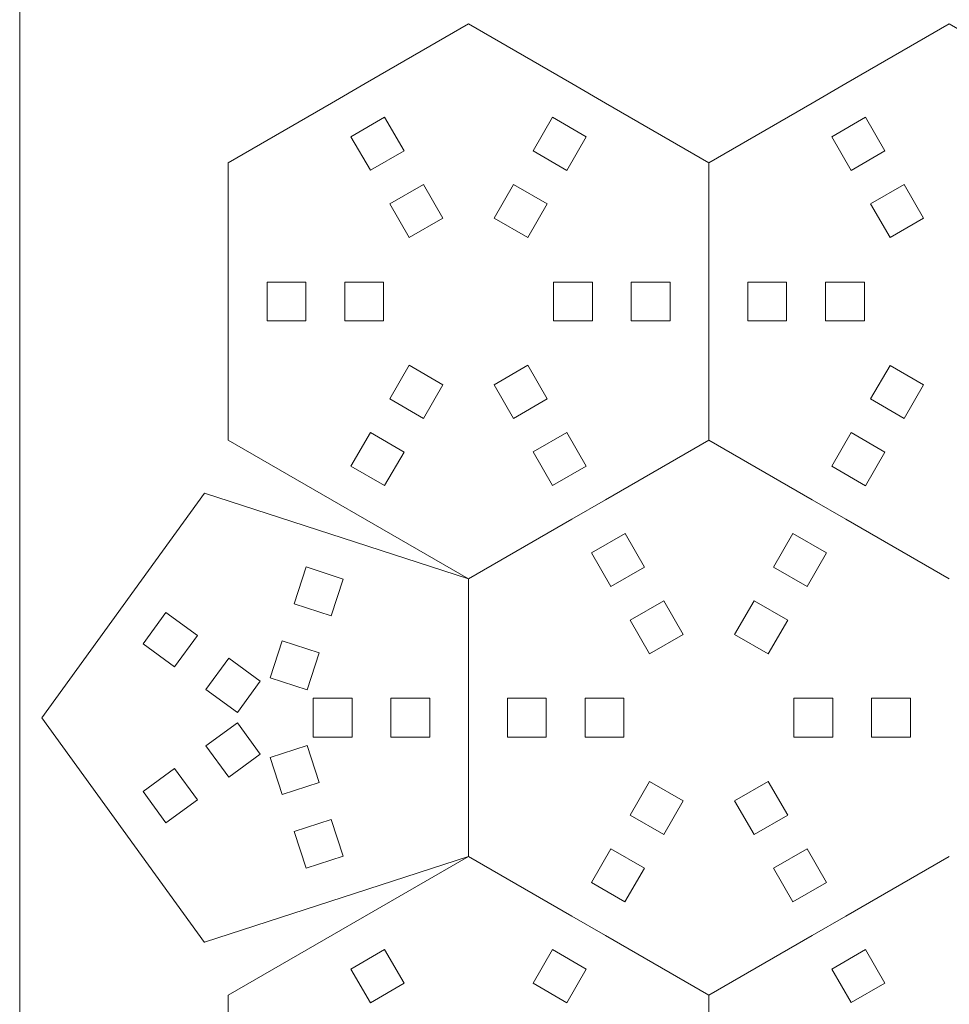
# Model space of a CAD drawing. Header units: millimetres. Extents: x -153 to 179, y -214 to 212.
# Tile 3 of 33: x -153 to -81, y -141 to -65. Entities that reach past the tile are written whole.
import ezdxf
from ezdxf.lldxf.tags import DXFTag

# ---------------------------------------------------------------- set-up
doc = ezdxf.new("R2010")
doc.units = ezdxf.units.MM
doc.header["$MEASUREMENT"] = 0
doc.layers.add('Layer 1', color=7, linetype='Continuous')
tags = doc.linetypes.add('New Line34', pattern=[1.5, 1, -0.5]).pattern_tags.tags
tags[6:7] = [DXFTag(74, 4), DXFTag(75, 0), DXFTag(340, '0'), DXFTag(46, 1.0), DXFTag(50, 0.0), DXFTag(44, 0.0), DXFTag(45, 0.0)]
tags[4:5] = [DXFTag(74, 4), DXFTag(75, 0), DXFTag(340, '0'), DXFTag(46, 1.0), DXFTag(50, 0.0), DXFTag(44, 0.0), DXFTag(45, 0.0)]
tags = doc.linetypes.add('New Line35', pattern=[1.5, 1, -0.5]).pattern_tags.tags
tags[6:7] = [DXFTag(74, 4), DXFTag(75, 0), DXFTag(340, '0'), DXFTag(46, 1.0), DXFTag(50, 0.0), DXFTag(44, 0.0), DXFTag(45, 0.0)]
tags[4:5] = [DXFTag(74, 4), DXFTag(75, 0), DXFTag(340, '0'), DXFTag(46, 1.0), DXFTag(50, 0.0), DXFTag(44, 0.0), DXFTag(45, 0.0)]
tags = doc.linetypes.add('New Line40', pattern=[1.5, 1, -0.5]).pattern_tags.tags
tags[6:7] = [DXFTag(74, 4), DXFTag(75, 0), DXFTag(340, '0'), DXFTag(46, 1.0), DXFTag(50, 0.0), DXFTag(44, 0.0), DXFTag(45, 0.0)]
tags[4:5] = [DXFTag(74, 4), DXFTag(75, 0), DXFTag(340, '0'), DXFTag(46, 1.0), DXFTag(50, 0.0), DXFTag(44, 0.0), DXFTag(45, 0.0)]
tags = doc.linetypes.add('New Line43', pattern=[1.5, 1, -0.5]).pattern_tags.tags
tags[6:7] = [DXFTag(74, 4), DXFTag(75, 0), DXFTag(340, '0'), DXFTag(46, 1.0), DXFTag(50, 0.0), DXFTag(44, 0.0), DXFTag(45, 0.0)]
tags[4:5] = [DXFTag(74, 4), DXFTag(75, 0), DXFTag(340, '0'), DXFTag(46, 1.0), DXFTag(50, 0.0), DXFTag(44, 0.0), DXFTag(45, 0.0)]
tags = doc.linetypes.add('New Line45', pattern=[1.5, 1, -0.5]).pattern_tags.tags
tags[6:7] = [DXFTag(74, 4), DXFTag(75, 0), DXFTag(340, '0'), DXFTag(46, 1.0), DXFTag(50, 0.0), DXFTag(44, 0.0), DXFTag(45, 0.0)]
tags[4:5] = [DXFTag(74, 4), DXFTag(75, 0), DXFTag(340, '0'), DXFTag(46, 1.0), DXFTag(50, 0.0), DXFTag(44, 0.0), DXFTag(45, 0.0)]
tags = doc.linetypes.add('New Line50', pattern=[1.5, 1, -0.5]).pattern_tags.tags
tags[6:7] = [DXFTag(74, 4), DXFTag(75, 0), DXFTag(340, '0'), DXFTag(46, 1.0), DXFTag(50, 0.0), DXFTag(44, 0.0), DXFTag(45, 0.0)]
tags[4:5] = [DXFTag(74, 4), DXFTag(75, 0), DXFTag(340, '0'), DXFTag(46, 1.0), DXFTag(50, 0.0), DXFTag(44, 0.0), DXFTag(45, 0.0)]
tags = doc.linetypes.add('New Line51', pattern=[1.5, 1, -0.5]).pattern_tags.tags
tags[6:7] = [DXFTag(74, 4), DXFTag(75, 0), DXFTag(340, '0'), DXFTag(46, 1.0), DXFTag(50, 0.0), DXFTag(44, 0.0), DXFTag(45, 0.0)]
tags[4:5] = [DXFTag(74, 4), DXFTag(75, 0), DXFTag(340, '0'), DXFTag(46, 1.0), DXFTag(50, 0.0), DXFTag(44, 0.0), DXFTag(45, 0.0)]
tags = doc.linetypes.add('New Line52', pattern=[1.5, 1, -0.5]).pattern_tags.tags
tags[6:7] = [DXFTag(74, 4), DXFTag(75, 0), DXFTag(340, '0'), DXFTag(46, 1.0), DXFTag(50, 0.0), DXFTag(44, 0.0), DXFTag(45, 0.0)]
tags[4:5] = [DXFTag(74, 4), DXFTag(75, 0), DXFTag(340, '0'), DXFTag(46, 1.0), DXFTag(50, 0.0), DXFTag(44, 0.0), DXFTag(45, 0.0)]
tags = doc.linetypes.add('New Line53', pattern=[1.5, 1, -0.5]).pattern_tags.tags
tags[6:7] = [DXFTag(74, 4), DXFTag(75, 0), DXFTag(340, '0'), DXFTag(46, 1.0), DXFTag(50, 0.0), DXFTag(44, 0.0), DXFTag(45, 0.0)]
tags[4:5] = [DXFTag(74, 4), DXFTag(75, 0), DXFTag(340, '0'), DXFTag(46, 1.0), DXFTag(50, 0.0), DXFTag(44, 0.0), DXFTag(45, 0.0)]
tags = doc.linetypes.add('New Line58', pattern=[1.5, 1, -0.5]).pattern_tags.tags
tags[6:7] = [DXFTag(74, 4), DXFTag(75, 0), DXFTag(340, '0'), DXFTag(46, 1.0), DXFTag(50, 0.0), DXFTag(44, 0.0), DXFTag(45, 0.0)]
tags[4:5] = [DXFTag(74, 4), DXFTag(75, 0), DXFTag(340, '0'), DXFTag(46, 1.0), DXFTag(50, 0.0), DXFTag(44, 0.0), DXFTag(45, 0.0)]
tags = doc.linetypes.add('New Line60', pattern=[1.5, 1, -0.5]).pattern_tags.tags
tags[6:7] = [DXFTag(74, 4), DXFTag(75, 0), DXFTag(340, '0'), DXFTag(46, 1.0), DXFTag(50, 0.0), DXFTag(44, 0.0), DXFTag(45, 0.0)]
tags[4:5] = [DXFTag(74, 4), DXFTag(75, 0), DXFTag(340, '0'), DXFTag(46, 1.0), DXFTag(50, 0.0), DXFTag(44, 0.0), DXFTag(45, 0.0)]
tags = doc.linetypes.add('New Line61', pattern=[1.5, 1, -0.5]).pattern_tags.tags
tags[6:7] = [DXFTag(74, 4), DXFTag(75, 0), DXFTag(340, '0'), DXFTag(46, 1.0), DXFTag(50, 0.0), DXFTag(44, 0.0), DXFTag(45, 0.0)]
tags[4:5] = [DXFTag(74, 4), DXFTag(75, 0), DXFTag(340, '0'), DXFTag(46, 1.0), DXFTag(50, 0.0), DXFTag(44, 0.0), DXFTag(45, 0.0)]

msp = doc.modelspace()

# ---------------------------------------------------------------- linework, layer by layer
at = {"layer": 'Layer 1', "color": 1, "lineweight": 9}
for points, knots in [([(-28.1707, -57.2815), (-28.1707, -57.2815), (-28.1707, -182.2814), (-28.1707, -182.2814), (-28.1707, -182.2814), (-28.1707, -182.2814), (-153.1707, -182.2814), (-153.1707, -182.2814), (-153.1707, -182.2814), (-153.1707, -182.2814), (-153.1707, -57.2815), (-153.1707, -57.2815)], [0, 0, 0, 0, 0.25, 0.25, 0.25, 0.25, 0.5, 0.5, 0.5, 0.5, 1, 1, 1, 1]), ([(-126.0914, -76.9961), (-126.0914, -76.9961), (-123.4933, -75.4961), (-123.4933, -75.4961), (-123.4933, -75.4961), (-123.4933, -75.4961), (-124.9932, -72.8981), (-124.9932, -72.8981), (-124.9932, -72.8981), (-124.9932, -72.8981), (-127.5913, -74.3981), (-127.5913, -74.3981), (-127.5913, -74.3981), (-127.5913, -74.3981), (-126.0914, -76.9961), (-126.0914, -76.9961)], [0, 0, 0, 0, 0.2, 0.2, 0.2, 0.2, 0.4, 0.4, 0.4, 0.4, 0.6, 0.6, 0.6, 0.6, 1, 1, 1, 1]), ([(-113.5306, -75.4977), (-113.5306, -75.4977), (-110.9325, -76.9977), (-110.9325, -76.9977), (-110.9325, -76.9977), (-110.9325, -76.9977), (-109.4325, -74.3996), (-109.4325, -74.3996), (-109.4325, -74.3996), (-109.4325, -74.3996), (-112.0306, -72.8996), (-112.0306, -72.8996), (-112.0306, -72.8996), (-112.0306, -72.8996), (-113.5306, -75.4977), (-113.5306, -75.4977)], [0, 0, 0, 0, 0.2, 0.2, 0.2, 0.2, 0.4, 0.4, 0.4, 0.4, 0.6, 0.6, 0.6, 0.6, 1, 1, 1, 1]), ([(-88.9697, -76.9992), (-88.9697, -76.9992), (-86.3716, -75.4992), (-86.3716, -75.4992), (-86.3716, -75.4992), (-86.3716, -75.4992), (-87.8716, -72.9012), (-87.8716, -72.9012), (-87.8716, -72.9012), (-87.8716, -72.9012), (-90.4697, -74.4012), (-90.4697, -74.4012), (-90.4697, -74.4012), (-90.4697, -74.4012), (-88.9697, -76.9992), (-88.9697, -76.9992)], [0, 0, 0, 0, 0.2, 0.2, 0.2, 0.2, 0.4, 0.4, 0.4, 0.4, 0.6, 0.6, 0.6, 0.6, 1, 1, 1, 1]), ([(-123.0913, -82.1923), (-123.0913, -82.1923), (-120.4932, -80.6923), (-120.4932, -80.6923), (-120.4932, -80.6923), (-120.4932, -80.6923), (-121.9933, -78.0942), (-121.9933, -78.0942), (-121.9933, -78.0942), (-121.9933, -78.0942), (-124.5913, -79.5942), (-124.5913, -79.5942), (-124.5913, -79.5942), (-124.5913, -79.5942), (-123.0913, -82.1923), (-123.0913, -82.1923)], [0, 0, 0, 0, 0.2, 0.2, 0.2, 0.2, 0.4, 0.4, 0.4, 0.4, 0.6, 0.6, 0.6, 0.6, 1, 1, 1, 1]), ([(-116.5306, -80.6938), (-116.5306, -80.6938), (-113.9325, -82.1938), (-113.9325, -82.1938), (-113.9325, -82.1938), (-113.9325, -82.1938), (-112.4325, -79.5958), (-112.4325, -79.5958), (-112.4325, -79.5958), (-112.4325, -79.5958), (-115.0306, -78.0958), (-115.0306, -78.0958), (-115.0306, -78.0958), (-115.0306, -78.0958), (-116.5306, -80.6938), (-116.5306, -80.6938)], [0, 0, 0, 0, 0.2, 0.2, 0.2, 0.2, 0.4, 0.4, 0.4, 0.4, 0.6, 0.6, 0.6, 0.6, 1, 1, 1, 1]), ([(-85.9697, -82.1954), (-85.9697, -82.1954), (-83.3716, -80.6954), (-83.3716, -80.6954), (-83.3716, -80.6954), (-83.3716, -80.6954), (-84.8716, -78.0973), (-84.8716, -78.0973), (-84.8716, -78.0973), (-84.8716, -78.0973), (-87.4697, -79.5973), (-87.4697, -79.5973), (-87.4697, -79.5973), (-87.4697, -79.5973), (-85.9697, -82.1954), (-85.9697, -82.1954)], [0, 0, 0, 0, 0.2, 0.2, 0.2, 0.2, 0.4, 0.4, 0.4, 0.4, 0.6, 0.6, 0.6, 0.6, 1, 1, 1, 1]), ([(-131.0741, -88.6264), (-131.0741, -88.6264), (-131.0741, -85.6264), (-131.0741, -85.6264), (-131.0741, -85.6264), (-131.0741, -85.6264), (-134.0741, -85.6263), (-134.0741, -85.6263), (-134.0741, -85.6263), (-134.0741, -85.6263), (-134.0741, -88.6264), (-134.0741, -88.6264), (-134.0741, -88.6264), (-134.0741, -88.6264), (-131.0741, -88.6264), (-131.0741, -88.6264)], [0, 0, 0, 0, 0.2, 0.2, 0.2, 0.2, 0.4, 0.4, 0.4, 0.4, 0.6, 0.6, 0.6, 0.6, 1, 1, 1, 1]), ([(-125.0741, -88.6263), (-125.0741, -88.6263), (-125.0741, -85.6263), (-125.0741, -85.6263), (-125.0741, -85.6263), (-125.0741, -85.6263), (-128.0741, -85.6263), (-128.0741, -85.6263), (-128.0741, -85.6263), (-128.0741, -85.6263), (-128.0741, -88.6263), (-128.0741, -88.6263), (-128.0741, -88.6263), (-128.0741, -88.6263), (-125.0741, -88.6263), (-125.0741, -88.6263)], [0, 0, 0, 0, 0.2, 0.2, 0.2, 0.2, 0.4, 0.4, 0.4, 0.4, 0.6, 0.6, 0.6, 0.6, 1, 1, 1, 1]), ([(-111.9525, -88.6264), (-111.9525, -88.6264), (-111.9525, -85.6264), (-111.9525, -85.6264), (-111.9525, -85.6264), (-111.9525, -85.6264), (-108.9525, -85.6263), (-108.9525, -85.6263), (-108.9525, -85.6263), (-108.9525, -85.6263), (-108.9525, -88.6263), (-108.9525, -88.6263), (-108.9525, -88.6263), (-108.9525, -88.6263), (-111.9525, -88.6264), (-111.9525, -88.6264)], [0, 0, 0, 0, 0.2, 0.2, 0.2, 0.2, 0.4, 0.4, 0.4, 0.4, 0.6, 0.6, 0.6, 0.6, 1, 1, 1, 1]), ([(-105.9525, -88.6263), (-105.9525, -88.6263), (-105.9525, -85.6263), (-105.9525, -85.6263), (-105.9525, -85.6263), (-105.9525, -85.6263), (-102.9525, -85.6263), (-102.9525, -85.6263), (-102.9525, -85.6263), (-102.9525, -85.6263), (-102.9525, -88.6264), (-102.9525, -88.6264), (-102.9525, -88.6264), (-102.9525, -88.6264), (-105.9525, -88.6263), (-105.9525, -88.6263)], [0, 0, 0, 0, 0.2, 0.2, 0.2, 0.2, 0.4, 0.4, 0.4, 0.4, 0.6, 0.6, 0.6, 0.6, 1, 1, 1, 1]), ([(-93.9524, -88.6294), (-93.9524, -88.6294), (-93.9524, -85.6294), (-93.9524, -85.6294), (-93.9524, -85.6294), (-93.9524, -85.6294), (-96.9524, -85.6294), (-96.9524, -85.6294), (-96.9524, -85.6294), (-96.9524, -85.6294), (-96.9524, -88.6294), (-96.9524, -88.6294), (-96.9524, -88.6294), (-96.9524, -88.6294), (-93.9524, -88.6294), (-93.9524, -88.6294)], [0, 0, 0, 0, 0.2, 0.2, 0.2, 0.2, 0.4, 0.4, 0.4, 0.4, 0.6, 0.6, 0.6, 0.6, 1, 1, 1, 1]), ([(-87.9524, -88.6294), (-87.9524, -88.6294), (-87.9524, -85.6294), (-87.9524, -85.6294), (-87.9524, -85.6294), (-87.9524, -85.6294), (-90.9524, -85.6294), (-90.9524, -85.6294), (-90.9524, -85.6294), (-90.9524, -85.6294), (-90.9524, -88.6294), (-90.9524, -88.6294), (-90.9524, -88.6294), (-90.9524, -88.6294), (-87.9524, -88.6294), (-87.9524, -88.6294)], [0, 0, 0, 0, 0.2, 0.2, 0.2, 0.2, 0.4, 0.4, 0.4, 0.4, 0.6, 0.6, 0.6, 0.6, 1, 1, 1, 1]), ([(-123.0914, -92.0575), (-123.0914, -92.0575), (-120.4933, -93.5575), (-120.4933, -93.5575), (-120.4933, -93.5575), (-120.4933, -93.5575), (-121.9933, -96.1555), (-121.9933, -96.1555), (-121.9933, -96.1555), (-121.9933, -96.1555), (-124.5914, -94.6555), (-124.5914, -94.6555), (-124.5914, -94.6555), (-124.5914, -94.6555), (-123.0914, -92.0575), (-123.0914, -92.0575)], [0, 0, 0, 0, 0.2, 0.2, 0.2, 0.2, 0.4, 0.4, 0.4, 0.4, 0.6, 0.6, 0.6, 0.6, 1, 1, 1, 1]), ([(-116.5306, -93.5559), (-116.5306, -93.5559), (-113.9325, -92.0559), (-113.9325, -92.0559), (-113.9325, -92.0559), (-113.9325, -92.0559), (-112.4325, -94.654), (-112.4325, -94.654), (-112.4325, -94.654), (-112.4325, -94.654), (-115.0306, -96.154), (-115.0306, -96.154), (-115.0306, -96.154), (-115.0306, -96.154), (-116.5306, -93.5559), (-116.5306, -93.5559)], [0, 0, 0, 0, 0.2, 0.2, 0.2, 0.2, 0.4, 0.4, 0.4, 0.4, 0.6, 0.6, 0.6, 0.6, 1, 1, 1, 1]), ([(-85.9697, -92.0605), (-85.9697, -92.0605), (-83.3716, -93.5605), (-83.3716, -93.5605), (-83.3716, -93.5605), (-83.3716, -93.5605), (-84.8716, -96.1586), (-84.8716, -96.1586), (-84.8716, -96.1586), (-84.8716, -96.1586), (-87.4697, -94.6586), (-87.4697, -94.6586), (-87.4697, -94.6586), (-87.4697, -94.6586), (-85.9697, -92.0605), (-85.9697, -92.0605)], [0, 0, 0, 0, 0.2, 0.2, 0.2, 0.2, 0.4, 0.4, 0.4, 0.4, 0.6, 0.6, 0.6, 0.6, 1, 1, 1, 1]), ([(-126.0914, -97.2536), (-126.0914, -97.2536), (-123.4933, -98.7536), (-123.4933, -98.7536), (-123.4933, -98.7536), (-123.4933, -98.7536), (-124.9933, -101.3517), (-124.9933, -101.3517), (-124.9933, -101.3517), (-124.9933, -101.3517), (-127.5914, -99.8517), (-127.5914, -99.8517), (-127.5914, -99.8517), (-127.5914, -99.8517), (-126.0914, -97.2536), (-126.0914, -97.2536)], [0, 0, 0, 0, 0.2, 0.2, 0.2, 0.2, 0.4, 0.4, 0.4, 0.4, 0.6, 0.6, 0.6, 0.6, 1, 1, 1, 1]), ([(-113.5305, -98.7521), (-113.5305, -98.7521), (-110.9324, -97.2521), (-110.9324, -97.2521), (-110.9324, -97.2521), (-110.9324, -97.2521), (-109.4324, -99.8501), (-109.4324, -99.8501), (-109.4324, -99.8501), (-109.4324, -99.8501), (-112.0305, -101.3501), (-112.0305, -101.3501), (-112.0305, -101.3501), (-112.0305, -101.3501), (-113.5305, -98.7521), (-113.5305, -98.7521)], [0, 0, 0, 0, 0.2, 0.2, 0.2, 0.2, 0.4, 0.4, 0.4, 0.4, 0.6, 0.6, 0.6, 0.6, 1, 1, 1, 1]), ([(-88.9697, -97.2567), (-88.9697, -97.2567), (-86.3716, -98.7567), (-86.3716, -98.7567), (-86.3716, -98.7567), (-86.3716, -98.7567), (-87.8716, -101.3548), (-87.8716, -101.3548), (-87.8716, -101.3548), (-87.8716, -101.3548), (-90.4697, -99.8548), (-90.4697, -99.8548), (-90.4697, -99.8548), (-90.4697, -99.8548), (-88.9697, -97.2567), (-88.9697, -97.2567)], [0, 0, 0, 0, 0.2, 0.2, 0.2, 0.2, 0.4, 0.4, 0.4, 0.4, 0.6, 0.6, 0.6, 0.6, 1, 1, 1, 1]), ([(-104.9324, -107.6413), (-104.9324, -107.6413), (-107.5305, -109.1413), (-107.5305, -109.1413), (-107.5305, -109.1413), (-107.5305, -109.1413), (-109.0305, -106.5432), (-109.0305, -106.5432), (-109.0305, -106.5432), (-109.0305, -106.5432), (-106.4324, -105.0432), (-106.4324, -105.0432), (-106.4324, -105.0432), (-106.4324, -105.0432), (-104.9324, -107.6413), (-104.9324, -107.6413)], [0, 0, 0, 0, 0.2, 0.2, 0.2, 0.2, 0.4, 0.4, 0.4, 0.4, 0.6, 0.6, 0.6, 0.6, 1, 1, 1, 1]), ([(-92.3716, -109.1397), (-92.3716, -109.1397), (-94.9697, -107.6397), (-94.9697, -107.6397), (-94.9697, -107.6397), (-94.9697, -107.6397), (-93.4698, -105.0417), (-93.4698, -105.0417), (-93.4698, -105.0417), (-93.4698, -105.0417), (-90.8717, -106.5417), (-90.8717, -106.5417), (-90.8717, -106.5417), (-90.8717, -106.5417), (-92.3716, -109.1397), (-92.3716, -109.1397)], [0, 0, 0, 0, 0.2, 0.2, 0.2, 0.2, 0.4, 0.4, 0.4, 0.4, 0.6, 0.6, 0.6, 0.6, 1, 1, 1, 1]), ([(-129.1283, -111.4144), (-129.1283, -111.4144), (-131.9815, -110.4874), (-131.9815, -110.4874), (-131.9815, -110.4874), (-131.9815, -110.4874), (-131.0544, -107.6342), (-131.0544, -107.6342), (-131.0544, -107.6342), (-131.0544, -107.6342), (-128.2013, -108.5613), (-128.2013, -108.5613), (-128.2013, -108.5613), (-128.2013, -108.5613), (-129.1283, -111.4144), (-129.1283, -111.4144)], [0, 0, 0, 0, 0.2, 0.2, 0.2, 0.2, 0.4, 0.4, 0.4, 0.4, 0.6, 0.6, 0.6, 0.6, 1, 1, 1, 1]), ([(-101.9324, -112.8375), (-101.9324, -112.8375), (-104.5305, -114.3375), (-104.5305, -114.3375), (-104.5305, -114.3375), (-104.5305, -114.3375), (-106.0305, -111.7394), (-106.0305, -111.7394), (-106.0305, -111.7394), (-106.0305, -111.7394), (-103.4324, -110.2394), (-103.4324, -110.2394), (-103.4324, -110.2394), (-103.4324, -110.2394), (-101.9324, -112.8375), (-101.9324, -112.8375)], [0, 0, 0, 0, 0.2, 0.2, 0.2, 0.2, 0.4, 0.4, 0.4, 0.4, 0.6, 0.6, 0.6, 0.6, 1, 1, 1, 1]), ([(-95.3717, -114.3359), (-95.3717, -114.3359), (-97.9698, -112.8359), (-97.9698, -112.8359), (-97.9698, -112.8359), (-97.9698, -112.8359), (-96.4697, -110.2378), (-96.4697, -110.2378), (-96.4697, -110.2378), (-96.4697, -110.2378), (-93.8717, -111.7378), (-93.8717, -111.7378), (-93.8717, -111.7378), (-93.8717, -111.7378), (-95.3717, -114.3359), (-95.3717, -114.3359)], [0, 0, 0, 0, 0.2, 0.2, 0.2, 0.2, 0.4, 0.4, 0.4, 0.4, 0.6, 0.6, 0.6, 0.6, 1, 1, 1, 1]), ([(-139.4529, -112.915), (-139.4529, -112.915), (-141.2163, -115.3421), (-141.2163, -115.3421), (-141.2163, -115.3421), (-141.2163, -115.3421), (-143.6433, -113.5788), (-143.6433, -113.5788), (-143.6433, -113.5788), (-143.6433, -113.5788), (-141.88, -111.1517), (-141.88, -111.1517), (-141.88, -111.1517), (-141.88, -111.1517), (-139.4529, -112.915), (-139.4529, -112.915)], [0, 0, 0, 0, 0.2, 0.2, 0.2, 0.2, 0.4, 0.4, 0.4, 0.4, 0.6, 0.6, 0.6, 0.6, 1, 1, 1, 1]), ([(-130.9824, -117.1208), (-130.9824, -117.1208), (-133.8356, -116.1937), (-133.8356, -116.1937), (-133.8356, -116.1937), (-133.8356, -116.1937), (-132.9085, -113.3405), (-132.9085, -113.3405), (-132.9085, -113.3405), (-132.9085, -113.3405), (-130.0554, -114.2676), (-130.0554, -114.2676), (-130.0554, -114.2676), (-130.0554, -114.2676), (-130.9824, -117.1208), (-130.9824, -117.1208)], [0, 0, 0, 0, 0.2, 0.2, 0.2, 0.2, 0.4, 0.4, 0.4, 0.4, 0.6, 0.6, 0.6, 0.6, 1, 1, 1, 1]), ([(-134.5988, -116.4418), (-134.5988, -116.4418), (-136.3622, -118.8688), (-136.3622, -118.8688), (-136.3622, -118.8688), (-136.3622, -118.8688), (-138.7892, -117.1055), (-138.7892, -117.1055), (-138.7892, -117.1055), (-138.7892, -117.1055), (-137.0259, -114.6784), (-137.0259, -114.6784), (-137.0259, -114.6784), (-137.0259, -114.6784), (-134.5988, -116.4418), (-134.5988, -116.4418)], [0, 0, 0, 0, 0.2, 0.2, 0.2, 0.2, 0.4, 0.4, 0.4, 0.4, 0.6, 0.6, 0.6, 0.6, 1, 1, 1, 1]), ([(-130.5105, -120.77), (-130.5105, -120.77), (-130.5105, -117.77), (-130.5105, -117.77), (-130.5105, -117.77), (-130.5105, -117.77), (-127.5105, -117.77), (-127.5105, -117.77), (-127.5105, -117.77), (-127.5105, -117.77), (-127.5105, -120.77), (-127.5105, -120.77), (-127.5105, -120.77), (-127.5105, -120.77), (-130.5105, -120.77), (-130.5105, -120.77)], [0, 0, 0, 0, 0.2, 0.2, 0.2, 0.2, 0.4, 0.4, 0.4, 0.4, 0.6, 0.6, 0.6, 0.6, 1, 1, 1, 1]), ([(-124.5105, -120.77), (-124.5105, -120.77), (-124.5105, -117.77), (-124.5105, -117.77), (-124.5105, -117.77), (-124.5105, -117.77), (-121.5105, -117.77), (-121.5105, -117.77), (-121.5105, -117.77), (-121.5105, -117.77), (-121.5105, -120.77), (-121.5105, -120.77), (-121.5105, -120.77), (-121.5105, -120.77), (-124.5105, -120.77), (-124.5105, -120.77)], [0, 0, 0, 0, 0.2, 0.2, 0.2, 0.2, 0.4, 0.4, 0.4, 0.4, 0.6, 0.6, 0.6, 0.6, 1, 1, 1, 1]), ([(-112.5105, -120.7699), (-112.5105, -120.7699), (-112.5105, -117.7699), (-112.5105, -117.7699), (-112.5105, -117.7699), (-112.5105, -117.7699), (-115.5105, -117.7699), (-115.5105, -117.7699), (-115.5105, -117.7699), (-115.5105, -117.7699), (-115.5105, -120.77), (-115.5105, -120.77), (-115.5105, -120.77), (-115.5105, -120.77), (-112.5105, -120.7699), (-112.5105, -120.7699)], [0, 0, 0, 0, 0.2, 0.2, 0.2, 0.2, 0.4, 0.4, 0.4, 0.4, 0.6, 0.6, 0.6, 0.6, 1, 1, 1, 1]), ([(-106.5105, -120.77), (-106.5105, -120.77), (-106.5105, -117.77), (-106.5105, -117.77), (-106.5105, -117.77), (-106.5105, -117.77), (-109.5105, -117.7699), (-109.5105, -117.7699), (-109.5105, -117.7699), (-109.5105, -117.7699), (-109.5105, -120.7699), (-109.5105, -120.7699), (-109.5105, -120.7699), (-109.5105, -120.7699), (-106.5105, -120.77), (-106.5105, -120.77)], [0, 0, 0, 0, 0.2, 0.2, 0.2, 0.2, 0.4, 0.4, 0.4, 0.4, 0.6, 0.6, 0.6, 0.6, 1, 1, 1, 1]), ([(-93.3889, -120.7699), (-93.3889, -120.7699), (-93.3889, -117.7699), (-93.3889, -117.7699), (-93.3889, -117.7699), (-93.3889, -117.7699), (-90.3889, -117.7699), (-90.3889, -117.7699), (-90.3889, -117.7699), (-90.3889, -117.7699), (-90.3889, -120.7699), (-90.3889, -120.7699), (-90.3889, -120.7699), (-90.3889, -120.7699), (-93.3889, -120.7699), (-93.3889, -120.7699)], [0, 0, 0, 0, 0.2, 0.2, 0.2, 0.2, 0.4, 0.4, 0.4, 0.4, 0.6, 0.6, 0.6, 0.6, 1, 1, 1, 1]), ([(-87.3889, -120.77), (-87.3889, -120.77), (-87.3889, -117.77), (-87.3889, -117.77), (-87.3889, -117.77), (-87.3889, -117.77), (-84.3889, -117.7699), (-84.3889, -117.7699), (-84.3889, -117.7699), (-84.3889, -117.7699), (-84.3889, -120.77), (-84.3889, -120.77), (-84.3889, -120.77), (-84.3889, -120.77), (-87.3889, -120.77), (-87.3889, -120.77)], [0, 0, 0, 0, 0.2, 0.2, 0.2, 0.2, 0.4, 0.4, 0.4, 0.4, 0.6, 0.6, 0.6, 0.6, 1, 1, 1, 1]), ([(-134.5988, -122.0983), (-134.5988, -122.0983), (-136.3622, -119.6713), (-136.3622, -119.6713), (-136.3622, -119.6713), (-136.3622, -119.6713), (-138.7892, -121.4346), (-138.7892, -121.4346), (-138.7892, -121.4346), (-138.7892, -121.4346), (-137.0259, -123.8617), (-137.0259, -123.8617), (-137.0259, -123.8617), (-137.0259, -123.8617), (-134.5988, -122.0983), (-134.5988, -122.0983)], [0, 0, 0, 0, 0.2, 0.2, 0.2, 0.2, 0.4, 0.4, 0.4, 0.4, 0.6, 0.6, 0.6, 0.6, 1, 1, 1, 1]), ([(-130.9824, -121.4193), (-130.9824, -121.4193), (-133.8356, -122.3464), (-133.8356, -122.3464), (-133.8356, -122.3464), (-133.8356, -122.3464), (-132.9085, -125.1996), (-132.9085, -125.1996), (-132.9085, -125.1996), (-132.9085, -125.1996), (-130.0554, -124.2725), (-130.0554, -124.2725), (-130.0554, -124.2725), (-130.0554, -124.2725), (-130.9824, -121.4193), (-130.9824, -121.4193)], [0, 0, 0, 0, 0.2, 0.2, 0.2, 0.2, 0.4, 0.4, 0.4, 0.4, 0.6, 0.6, 0.6, 0.6, 1, 1, 1, 1]), ([(-139.4529, -125.625), (-139.4529, -125.625), (-141.2163, -123.198), (-141.2163, -123.198), (-141.2163, -123.198), (-141.2163, -123.198), (-143.6433, -124.9613), (-143.6433, -124.9613), (-143.6433, -124.9613), (-143.6433, -124.9613), (-141.88, -127.3884), (-141.88, -127.3884), (-141.88, -127.3884), (-141.88, -127.3884), (-139.4529, -125.625), (-139.4529, -125.625)], [0, 0, 0, 0, 0.2, 0.2, 0.2, 0.2, 0.4, 0.4, 0.4, 0.4, 0.6, 0.6, 0.6, 0.6, 1, 1, 1, 1]), ([(-101.9324, -125.6995), (-101.9324, -125.6995), (-104.5305, -124.1995), (-104.5305, -124.1995), (-104.5305, -124.1995), (-104.5305, -124.1995), (-106.0305, -126.7976), (-106.0305, -126.7976), (-106.0305, -126.7976), (-106.0305, -126.7976), (-103.4324, -128.2976), (-103.4324, -128.2976), (-103.4324, -128.2976), (-103.4324, -128.2976), (-101.9324, -125.6995), (-101.9324, -125.6995)], [0, 0, 0, 0, 0.2, 0.2, 0.2, 0.2, 0.4, 0.4, 0.4, 0.4, 0.6, 0.6, 0.6, 0.6, 1, 1, 1, 1]), ([(-95.3716, -124.2011), (-95.3716, -124.2011), (-97.9697, -125.7011), (-97.9697, -125.7011), (-97.9697, -125.7011), (-97.9697, -125.7011), (-96.4697, -128.2992), (-96.4697, -128.2992), (-96.4697, -128.2992), (-96.4697, -128.2992), (-93.8716, -126.7992), (-93.8716, -126.7992), (-93.8716, -126.7992), (-93.8716, -126.7992), (-95.3716, -124.2011), (-95.3716, -124.2011)], [0, 0, 0, 0, 0.2, 0.2, 0.2, 0.2, 0.4, 0.4, 0.4, 0.4, 0.6, 0.6, 0.6, 0.6, 1, 1, 1, 1]), ([(-129.1283, -127.1257), (-129.1283, -127.1257), (-131.9815, -128.0527), (-131.9815, -128.0527), (-131.9815, -128.0527), (-131.9815, -128.0527), (-131.0544, -130.9059), (-131.0544, -130.9059), (-131.0544, -130.9059), (-131.0544, -130.9059), (-128.2013, -129.9788), (-128.2013, -129.9788), (-128.2013, -129.9788), (-128.2013, -129.9788), (-129.1283, -127.1257), (-129.1283, -127.1257)], [0, 0, 0, 0, 0.2, 0.2, 0.2, 0.2, 0.4, 0.4, 0.4, 0.4, 0.6, 0.6, 0.6, 0.6, 1, 1, 1, 1]), ([(-104.9325, -130.8957), (-104.9325, -130.8957), (-107.5306, -129.3957), (-107.5306, -129.3957), (-107.5306, -129.3957), (-107.5306, -129.3957), (-109.0306, -131.9938), (-109.0306, -131.9938), (-109.0306, -131.9938), (-109.0306, -131.9938), (-106.4325, -133.4938), (-106.4325, -133.4938), (-106.4325, -133.4938), (-106.4325, -133.4938), (-104.9325, -130.8957), (-104.9325, -130.8957)], [0, 0, 0, 0, 0.2, 0.2, 0.2, 0.2, 0.4, 0.4, 0.4, 0.4, 0.6, 0.6, 0.6, 0.6, 1, 1, 1, 1]), ([(-92.3716, -129.3973), (-92.3716, -129.3973), (-94.9697, -130.8973), (-94.9697, -130.8973), (-94.9697, -130.8973), (-94.9697, -130.8973), (-93.4697, -133.4953), (-93.4697, -133.4953), (-93.4697, -133.4953), (-93.4697, -133.4953), (-90.8716, -131.9953), (-90.8716, -131.9953), (-90.8716, -131.9953), (-90.8716, -131.9953), (-92.3716, -129.3973), (-92.3716, -129.3973)], [0, 0, 0, 0, 0.2, 0.2, 0.2, 0.2, 0.4, 0.4, 0.4, 0.4, 0.6, 0.6, 0.6, 0.6, 1, 1, 1, 1]), ([(-126.0913, -141.2865), (-126.0913, -141.2865), (-123.4932, -139.7865), (-123.4932, -139.7865), (-123.4932, -139.7865), (-123.4932, -139.7865), (-124.9932, -137.1884), (-124.9932, -137.1884), (-124.9932, -137.1884), (-124.9932, -137.1884), (-127.5913, -138.6884), (-127.5913, -138.6884), (-127.5913, -138.6884), (-127.5913, -138.6884), (-126.0913, -141.2865), (-126.0913, -141.2865)], [0, 0, 0, 0, 0.2, 0.2, 0.2, 0.2, 0.4, 0.4, 0.4, 0.4, 0.6, 0.6, 0.6, 0.6, 1, 1, 1, 1]), ([(-113.5304, -139.788), (-113.5304, -139.788), (-110.9324, -141.288), (-110.9324, -141.288), (-110.9324, -141.288), (-110.9324, -141.288), (-109.4324, -138.6899), (-109.4324, -138.6899), (-109.4324, -138.6899), (-109.4324, -138.6899), (-112.0304, -137.1899), (-112.0304, -137.1899), (-112.0304, -137.1899), (-112.0304, -137.1899), (-113.5304, -139.788), (-113.5304, -139.788)], [0, 0, 0, 0, 0.2, 0.2, 0.2, 0.2, 0.4, 0.4, 0.4, 0.4, 0.6, 0.6, 0.6, 0.6, 1, 1, 1, 1]), ([(-88.9697, -141.2834), (-88.9697, -141.2834), (-86.3716, -139.7834), (-86.3716, -139.7834), (-86.3716, -139.7834), (-86.3716, -139.7834), (-87.8716, -137.1853), (-87.8716, -137.1853), (-87.8716, -137.1853), (-87.8716, -137.1853), (-90.4697, -138.6853), (-90.4697, -138.6853), (-90.4697, -138.6853), (-90.4697, -138.6853), (-88.9697, -141.2834), (-88.9697, -141.2834)], [0, 0, 0, 0, 0.2, 0.2, 0.2, 0.2, 0.4, 0.4, 0.4, 0.4, 0.6, 0.6, 0.6, 0.6, 1, 1, 1, 1])]:
    msp.add_open_spline(points, degree=3, knots=knots, dxfattribs=at)
for points in [[(-126.4959, -70.3015), (-126.4959, -70.3015), (-118.5159, -65.6942), (-118.5159, -65.6942)], [(-110.5359, -70.3015), (-110.5359, -70.3015), (-118.5159, -65.6942), (-118.5159, -65.6942)], [(-89.3797, -70.3014), (-89.3797, -70.3014), (-81.3997, -65.6941), (-81.3997, -65.6941)], [(-73.4198, -70.3014), (-73.4198, -70.3014), (-81.3997, -65.6941), (-81.3997, -65.6941)], [(-137.074, -76.4088), (-137.074, -76.4088), (-129.094, -71.8015), (-129.094, -71.8015)], [(-99.9578, -76.4088), (-99.9578, -76.4088), (-107.9378, -71.8015), (-107.9378, -71.8015)], [(-99.9578, -76.4087), (-99.9578, -76.4087), (-91.9778, -71.8014), (-91.9778, -71.8014)], [(-137.074, -85.6233), (-137.074, -85.6233), (-137.074, -76.4088), (-137.074, -76.4088)], [(-99.9497, -85.6218), (-99.9497, -85.6218), (-99.9498, -76.4073), (-99.9498, -76.4073)], [(-137.0739, -97.8379), (-137.0739, -97.8379), (-137.074, -88.6234), (-137.074, -88.6234)], [(-99.9497, -97.8364), (-99.9497, -97.8364), (-99.9497, -88.6219), (-99.9497, -88.6219)], [(-118.5106, -108.5555), (-118.5106, -108.5555), (-137.0741, -97.8409), (-137.0741, -97.8409)], [(-107.9325, -102.4482), (-107.9325, -102.4482), (-99.9525, -97.841), (-99.9525, -97.841)], [(-91.9725, -102.4482), (-91.9725, -102.4482), (-99.9525, -97.841), (-99.9525, -97.841)], [(-138.8908, -101.9336), (-138.8908, -101.9336), (-144.3012, -109.3925), (-144.3012, -109.3925)], [(-138.8908, -101.9336), (-138.8908, -101.9336), (-118.5106, -108.5555), (-118.5106, -108.5555)], [(-118.5106, -108.5555), (-118.5106, -108.5555), (-110.5306, -103.9483), (-110.5306, -103.9483)], [(-81.3944, -108.5555), (-81.3944, -108.5555), (-89.3744, -103.9483), (-89.3744, -103.9483)], [(-118.5105, -117.77), (-118.5105, -117.77), (-118.5106, -108.5555), (-118.5106, -108.5555)], [(-146.0628, -111.8209), (-146.0628, -111.8209), (-151.4732, -119.2797), (-151.4732, -119.2797)], [(-146.0628, -126.7385), (-146.0628, -126.7385), (-151.4732, -119.2797), (-151.4732, -119.2797)], [(-118.5105, -129.9846), (-118.5105, -129.9846), (-118.5105, -120.7701), (-118.5105, -120.7701)], [(-138.8908, -136.6258), (-138.8908, -136.6258), (-144.3012, -129.167), (-144.3012, -129.167)], [(-118.5105, -129.9846), (-118.5105, -129.9846), (-138.8908, -136.6065), (-138.8908, -136.6065)], [(-118.5105, -129.9846), (-118.5105, -129.9846), (-137.074, -140.6992), (-137.074, -140.6992)], [(-118.5105, -129.9846), (-118.5105, -129.9846), (-110.5305, -134.5919), (-110.5305, -134.5919)], [(-81.3943, -129.9846), (-81.3943, -129.9846), (-89.3743, -134.5919), (-89.3743, -134.5919)], [(-107.9324, -136.0919), (-107.9324, -136.0919), (-99.9524, -140.6992), (-99.9524, -140.6992)], [(-91.9724, -136.0919), (-91.9724, -136.0919), (-99.9524, -140.6992), (-99.9524, -140.6992)], [(-137.0766, -149.9152), (-137.0766, -149.9152), (-137.0766, -140.7007), (-137.0766, -140.7007)], [(-99.9523, -149.9137), (-99.9523, -149.9137), (-99.9524, -140.6992), (-99.9524, -140.6992)]]:
    msp.add_open_spline(points, degree=3, dxfattribs=at)
at = {"layer": 'Layer 1', "color": 1, "linetype": 'New Line60', "lineweight": 9}
msp.add_open_spline([(-129.094, -71.8015), (-129.094, -71.8015), (-126.4959, -70.3015), (-126.4959, -70.3015)], degree=3, dxfattribs=at)
at = {"layer": 'Layer 1', "color": 1, "linetype": 'New Line61', "lineweight": 9}
msp.add_open_spline([(-107.9378, -71.8015), (-107.9378, -71.8015), (-110.5359, -70.3015), (-110.5359, -70.3015)], degree=3, dxfattribs=at)
at = {"layer": 'Layer 1', "color": 1, "linetype": 'New Line58', "lineweight": 9}
msp.add_open_spline([(-91.9778, -71.8014), (-91.9778, -71.8014), (-89.3797, -70.3014), (-89.3797, -70.3014)], degree=3, dxfattribs=at)
at = {"layer": 'Layer 1', "color": 1, "linetype": 'New Line35', "lineweight": 9}
msp.add_open_spline([(-137.074, -88.6234), (-137.074, -88.6234), (-137.074, -85.6233), (-137.074, -85.6233)], degree=3, dxfattribs=at)
at = {"layer": 'Layer 1', "color": 1, "linetype": 'New Line34', "lineweight": 9}
msp.add_open_spline([(-99.9497, -88.6219), (-99.9497, -88.6219), (-99.9497, -85.6218), (-99.9497, -85.6218)], degree=3, dxfattribs=at)
at = {"layer": 'Layer 1', "color": 1, "linetype": 'New Line52', "lineweight": 9}
msp.add_open_spline([(-110.5306, -103.9483), (-110.5306, -103.9483), (-107.9325, -102.4482), (-107.9325, -102.4482)], degree=3, dxfattribs=at)
at = {"layer": 'Layer 1', "color": 1, "linetype": 'New Line53', "lineweight": 9}
msp.add_open_spline([(-89.3744, -103.9483), (-89.3744, -103.9483), (-91.9725, -102.4482), (-91.9725, -102.4482)], degree=3, dxfattribs=at)
at = {"layer": 'Layer 1', "color": 1, "linetype": 'New Line43', "lineweight": 9}
msp.add_open_spline([(-144.3012, -109.3925), (-144.3012, -109.3925), (-146.0628, -111.8209), (-146.0628, -111.8209)], degree=3, dxfattribs=at)
at = {"layer": 'Layer 1', "color": 1, "linetype": 'New Line40', "lineweight": 9}
msp.add_open_spline([(-118.5105, -120.7701), (-118.5105, -120.7701), (-118.5105, -117.77), (-118.5105, -117.77)], degree=3, dxfattribs=at)
at = {"layer": 'Layer 1', "color": 1, "linetype": 'New Line45', "lineweight": 9}
msp.add_open_spline([(-144.3012, -129.167), (-144.3012, -129.167), (-146.0628, -126.7385), (-146.0628, -126.7385)], degree=3, dxfattribs=at)
at = {"layer": 'Layer 1', "color": 1, "linetype": 'New Line50', "lineweight": 9}
msp.add_open_spline([(-110.5305, -134.5919), (-110.5305, -134.5919), (-107.9324, -136.0919), (-107.9324, -136.0919)], degree=3, dxfattribs=at)
at = {"layer": 'Layer 1', "color": 1, "linetype": 'New Line51', "lineweight": 9}
msp.add_open_spline([(-89.3743, -134.5919), (-89.3743, -134.5919), (-91.9724, -136.0919), (-91.9724, -136.0919)], degree=3, dxfattribs=at)

doc.saveas('drawing.dxf')
